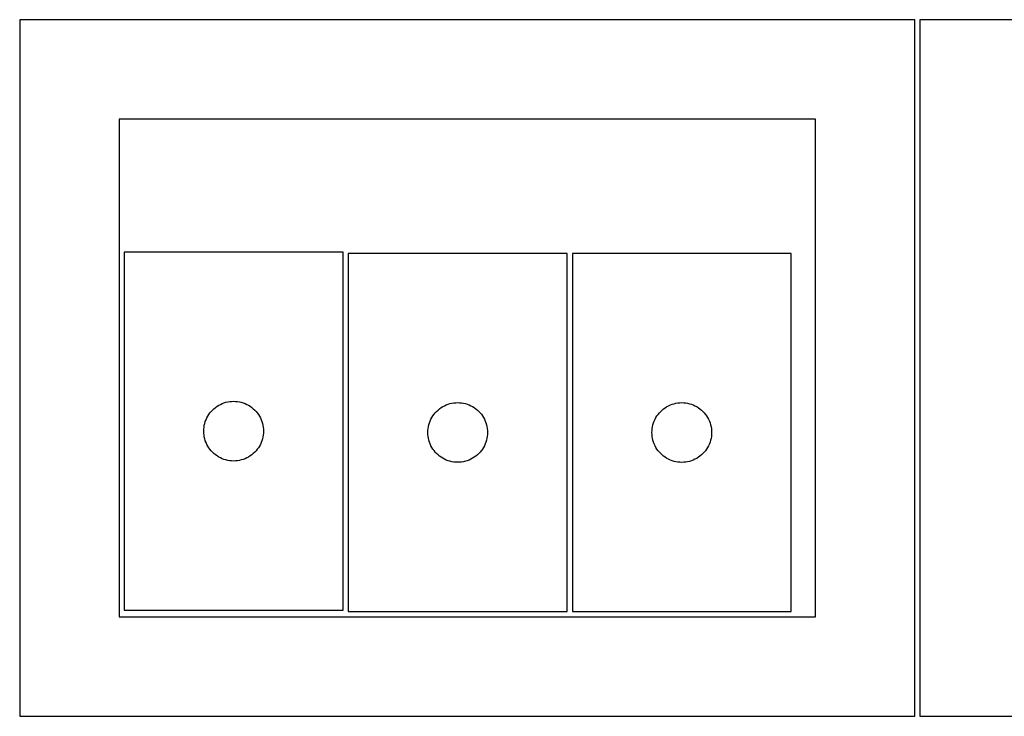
# Model space of a CAD drawing. Header units: millimetres. Extents: x 7 to 1243, y 7 to 2493.
# Tile 18 of 21: x 550 to 847, y 2122 to 2332. Entities that reach past the tile are written whole.
import ezdxf

# ---------------------------------------------------------------- set-up
doc = ezdxf.new("R2010")
doc.units = ezdxf.units.MM
doc.layers.add('CUT', color=7, linetype='CONTINUOUS', true_color=0x000000)

msp = doc.modelspace()

# ---------------------------------------------------------------- linework, layer by layer
at = {"layer": 'CUT'}
for p, q in [((819.562896, 2331.730499), (549.562896, 2331.730499)), ((549.562896, 2331.730499), (549.562896, 2121.730499)), ((819.562896, 2121.730499), (819.562896, 2331.730499)), ((1091.08374, 2331.730499), (821.08374, 2331.730499)), ((821.08374, 2331.730499), (821.08374, 2121.730499)), ((789.562896, 2301.730499), (579.562896, 2301.730499)), ((579.562896, 2301.730499), (579.562896, 2151.730499)), ((789.562896, 2151.730499), (789.562896, 2301.730499)), ((647.075708, 2261.692476), (581.075708, 2261.692476)), ((581.075708, 2261.692476), (581.075708, 2153.692476)), ((647.075708, 2153.692476), (647.075708, 2261.692476)), ((714.664126, 2261.296251), (648.664126, 2261.296251)), ((648.664126, 2261.296251), (648.664126, 2153.296251)), ((714.664126, 2153.296251), (714.664126, 2261.296251)), ((716.256072, 2261.283119), (716.256072, 2153.283119)), ((782.256072, 2261.283119), (716.256072, 2261.283119)), ((782.256072, 2153.283119), (782.256072, 2261.283119)), ((609.075576, 2215.175702), (609.575708, 2215.486704)), ((609.575708, 2215.486704), (610.09511, 2215.76433)), ((610.09511, 2215.76433), (610.631558, 2216.007392)), ((610.631558, 2216.007392), (611.182753, 2216.214847)), ((611.182753, 2216.214847), (611.746337, 2216.385808)), ((611.746337, 2216.385808), (612.319896, 2216.519543)), ((612.319896, 2216.519543), (612.900973, 2216.61548)), ((612.900973, 2216.61548), (613.48708, 2216.673206)), ((613.48708, 2216.673206), (614.075708, 2216.692476)), ((614.075708, 2216.692476), (614.664337, 2216.673206)), ((614.664337, 2216.673206), (615.250444, 2216.61548)), ((615.250444, 2216.61548), (615.831521, 2216.519543)), ((615.831521, 2216.519543), (616.40508, 2216.385808)), ((616.40508, 2216.385808), (616.968664, 2216.214847)), ((616.968664, 2216.214847), (617.519859, 2216.007392)), ((617.519859, 2216.007392), (618.056307, 2215.76433)), ((618.056307, 2215.76433), (618.575708, 2215.486704)), ((618.575708, 2215.486704), (619.075841, 2215.175702)), ((677.683527, 2215.368105), (678.219975, 2215.611167)), ((678.219975, 2215.611167), (678.77117, 2215.818622)), ((678.77117, 2215.818622), (679.334754, 2215.989583)), ((679.334754, 2215.989583), (679.908313, 2216.123318)), ((679.908313, 2216.123318), (680.48939, 2216.219255)), ((680.48939, 2216.219255), (681.075497, 2216.276981)), ((681.075497, 2216.276981), (681.664126, 2216.296251)), ((681.664126, 2216.296251), (682.252754, 2216.276981)), ((682.252754, 2216.276981), (682.838861, 2216.219255)), ((682.838861, 2216.219255), (683.419938, 2216.123318)), ((683.419938, 2216.123318), (683.993497, 2215.989583)), ((683.993497, 2215.989583), (684.557081, 2215.818622)), ((684.557081, 2215.818622), (685.108276, 2215.611167)), ((685.108276, 2215.611167), (685.644724, 2215.368105)), ((745.275474, 2215.354973), (745.811921, 2215.598035)), ((745.811921, 2215.598035), (746.363117, 2215.80549)), ((746.363117, 2215.80549), (746.926701, 2215.976451)), ((746.926701, 2215.976451), (747.500259, 2216.110186)), ((747.500259, 2216.110186), (748.081336, 2216.206123)), ((748.081336, 2216.206123), (748.667444, 2216.263849)), ((748.667444, 2216.263849), (749.256072, 2216.283119)), ((749.256072, 2216.283119), (749.8447, 2216.263849)), ((749.8447, 2216.263849), (750.430808, 2216.206123)), ((750.430808, 2216.206123), (751.011885, 2216.110186)), ((751.011885, 2216.110186), (751.585443, 2215.976451)), ((751.585443, 2215.976451), (752.149027, 2215.80549)), ((752.149027, 2215.80549), (752.700223, 2215.598035)), ((752.700223, 2215.598035), (753.23667, 2215.354973)), ((606.28148, 2212.192476), (606.592482, 2212.692608)), ((606.592482, 2212.692608), (606.935528, 2213.171329)), ((606.935528, 2213.171329), (607.30915, 2213.626588)), ((607.30915, 2213.626588), (607.711747, 2214.056437)), ((607.711747, 2214.056437), (608.141596, 2214.459034)), ((608.141596, 2214.459034), (608.596856, 2214.832656)), ((608.596856, 2214.832656), (609.075576, 2215.175702)), ((619.075841, 2215.175702), (619.554561, 2214.832656)), ((619.554561, 2214.832656), (620.009821, 2214.459034)), ((620.009821, 2214.459034), (620.43967, 2214.056437)), ((620.43967, 2214.056437), (620.842267, 2213.626588)), ((620.842267, 2213.626588), (621.215889, 2213.171329)), ((621.215889, 2213.171329), (621.558935, 2212.692608)), ((621.558935, 2212.692608), (621.869937, 2212.192476)), ((674.180899, 2212.296383), (674.523945, 2212.775104)), ((674.523945, 2212.775104), (674.897567, 2213.230363)), ((674.897567, 2213.230363), (675.300165, 2213.660212)), ((675.300165, 2213.660212), (675.730013, 2214.062809)), ((675.730013, 2214.062809), (676.185273, 2214.436431)), ((676.185273, 2214.436431), (676.663993, 2214.779477)), ((676.663993, 2214.779477), (677.164126, 2215.090479)), ((677.164126, 2215.090479), (677.683527, 2215.368105)), ((685.644724, 2215.368105), (686.164126, 2215.090479)), ((686.164126, 2215.090479), (686.664258, 2214.779477)), ((686.664258, 2214.779477), (687.142978, 2214.436431)), ((687.142978, 2214.436431), (687.598238, 2214.062809)), ((687.598238, 2214.062809), (688.028087, 2213.660212)), ((688.028087, 2213.660212), (688.430684, 2213.230363)), ((688.430684, 2213.230363), (688.804306, 2212.775104)), ((688.804306, 2212.775104), (689.147352, 2212.296383)), ((741.772845, 2212.283251), (742.115892, 2212.761972)), ((742.115892, 2212.761972), (742.489514, 2213.217231)), ((742.489514, 2213.217231), (742.892111, 2213.64708)), ((742.892111, 2213.64708), (743.32196, 2214.049677)), ((743.32196, 2214.049677), (743.777219, 2214.423299)), ((743.777219, 2214.423299), (744.25594, 2214.766345)), ((744.25594, 2214.766345), (744.756072, 2215.077347)), ((744.756072, 2215.077347), (745.275474, 2215.354973)), ((753.23667, 2215.354973), (753.756072, 2215.077347)), ((753.756072, 2215.077347), (754.256204, 2214.766345)), ((754.256204, 2214.766345), (754.734925, 2214.423299)), ((754.734925, 2214.423299), (755.190184, 2214.049677)), ((755.190184, 2214.049677), (755.620033, 2213.64708)), ((755.620033, 2213.64708), (756.02263, 2213.217231)), ((756.02263, 2213.217231), (756.396252, 2212.761972)), ((756.396252, 2212.761972), (756.739299, 2212.283251)), ((605.248641, 2209.448289), (605.382376, 2210.021847)), ((605.382376, 2210.021847), (605.553337, 2210.585431)), ((605.553337, 2210.585431), (605.760793, 2211.136627)), ((605.760793, 2211.136627), (606.003854, 2211.673074)), ((606.003854, 2211.673074), (606.28148, 2212.192476)), ((621.869937, 2212.192476), (622.147563, 2211.673074)), ((622.147563, 2211.673074), (622.390624, 2211.136627)), ((622.390624, 2211.136627), (622.59808, 2210.585431)), ((622.59808, 2210.585431), (622.769041, 2210.021847)), ((622.769041, 2210.021847), (622.902776, 2209.448289)), ((672.837058, 2209.052064), (672.970793, 2209.625622)), ((672.970793, 2209.625622), (673.141754, 2210.189206)), ((673.141754, 2210.189206), (673.34921, 2210.740402)), ((673.34921, 2210.740402), (673.592271, 2211.276849)), ((673.592271, 2211.276849), (673.869897, 2211.796251)), ((673.869897, 2211.796251), (674.180899, 2212.296383)), ((689.147352, 2212.296383), (689.458354, 2211.796251)), ((689.458354, 2211.796251), (689.73598, 2211.276849)), ((689.73598, 2211.276849), (689.979041, 2210.740402)), ((689.979041, 2210.740402), (690.186497, 2210.189206)), ((690.186497, 2210.189206), (690.357458, 2209.625622)), ((690.357458, 2209.625622), (690.491193, 2209.052064)), ((740.429004, 2209.038932), (740.56274, 2209.61249)), ((740.56274, 2209.61249), (740.733701, 2210.176074)), ((740.733701, 2210.176074), (740.941156, 2210.72727)), ((740.941156, 2210.72727), (741.184217, 2211.263717)), ((741.184217, 2211.263717), (741.461843, 2211.783119)), ((741.461843, 2211.783119), (741.772845, 2212.283251)), ((756.739299, 2212.283251), (757.050301, 2211.783119)), ((757.050301, 2211.783119), (757.327927, 2211.263717)), ((757.327927, 2211.263717), (757.570988, 2210.72727)), ((757.570988, 2210.72727), (757.778443, 2210.176074)), ((757.778443, 2210.176074), (757.949404, 2209.61249)), ((757.949404, 2209.61249), (758.08314, 2209.038932)), ((605.075708, 2207.692476), (605.094978, 2208.281104)), ((605.094978, 2207.103848), (605.075708, 2207.692476)), ((605.094978, 2208.281104), (605.152705, 2208.867212)), ((605.152705, 2206.51774), (605.094978, 2207.103848)), ((605.152705, 2208.867212), (605.248641, 2209.448289)), ((605.248641, 2205.936663), (605.152705, 2206.51774)), ((622.902776, 2209.448289), (622.998712, 2208.867212)), ((622.998712, 2206.51774), (622.902776, 2205.936663)), ((622.998712, 2208.867212), (623.056439, 2208.281104)), ((623.056439, 2207.103848), (622.998712, 2206.51774)), ((623.056439, 2208.281104), (623.075708, 2207.692476)), ((623.075708, 2207.692476), (623.056439, 2207.103848)), ((672.664126, 2207.296251), (672.683395, 2207.884879)), ((672.683395, 2206.707623), (672.664126, 2207.296251)), ((672.683395, 2207.884879), (672.741122, 2208.470987)), ((672.741122, 2206.121515), (672.683395, 2206.707623)), ((672.741122, 2208.470987), (672.837058, 2209.052064)), ((690.491193, 2209.052064), (690.587129, 2208.470987)), ((690.587129, 2208.470987), (690.644856, 2207.884879)), ((690.644856, 2206.707623), (690.587129, 2206.121515)), ((690.644856, 2207.884879), (690.664126, 2207.296251)), ((690.664126, 2207.296251), (690.644856, 2206.707623)), ((740.256072, 2207.283119), (740.275342, 2207.871747)), ((740.275342, 2206.694491), (740.256072, 2207.283119)), ((740.275342, 2207.871747), (740.333068, 2208.457855)), ((740.333068, 2206.108383), (740.275342, 2206.694491)), ((740.333068, 2208.457855), (740.429004, 2209.038932)), ((758.08314, 2209.038932), (758.179076, 2208.457855)), ((758.179076, 2208.457855), (758.236802, 2207.871747)), ((758.236802, 2206.694491), (758.179076, 2206.108383)), ((758.236802, 2207.871747), (758.256072, 2207.283119)), ((758.256072, 2207.283119), (758.236802, 2206.694491)), ((605.382376, 2205.363104), (605.248641, 2205.936663)), ((605.553337, 2204.799521), (605.382376, 2205.363104)), ((605.760793, 2204.248325), (605.553337, 2204.799521)), ((606.003854, 2203.711878), (605.760793, 2204.248325)), ((606.28148, 2203.192476), (606.003854, 2203.711878)), ((622.147563, 2203.711878), (621.869937, 2203.192476)), ((622.390624, 2204.248325), (622.147563, 2203.711878)), ((622.59808, 2204.799521), (622.390624, 2204.248325)), ((622.769041, 2205.363104), (622.59808, 2204.799521)), ((622.902776, 2205.936663), (622.769041, 2205.363104)), ((672.837058, 2205.540438), (672.741122, 2206.121515)), ((672.970793, 2204.966879), (672.837058, 2205.540438)), ((673.141754, 2204.403296), (672.970793, 2204.966879)), ((673.34921, 2203.8521), (673.141754, 2204.403296)), ((673.592271, 2203.315653), (673.34921, 2203.8521)), ((689.979041, 2203.8521), (689.73598, 2203.315653)), ((690.186497, 2204.403296), (689.979041, 2203.8521)), ((690.357458, 2204.966879), (690.186497, 2204.403296)), ((690.491193, 2205.540438), (690.357458, 2204.966879)), ((690.587129, 2206.121515), (690.491193, 2205.540438)), ((740.429004, 2205.527306), (740.333068, 2206.108383)), ((740.56274, 2204.953747), (740.429004, 2205.527306)), ((740.733701, 2204.390164), (740.56274, 2204.953747)), ((740.941156, 2203.838968), (740.733701, 2204.390164)), ((741.184217, 2203.302521), (740.941156, 2203.838968)), ((757.570988, 2203.838968), (757.327927, 2203.302521)), ((757.778443, 2204.390164), (757.570988, 2203.838968)), ((757.949404, 2204.953747), (757.778443, 2204.390164)), ((758.08314, 2205.527306), (757.949404, 2204.953747)), ((758.179076, 2206.108383), (758.08314, 2205.527306)), ((606.592482, 2202.692344), (606.28148, 2203.192476)), ((606.935528, 2202.213623), (606.592482, 2202.692344)), ((607.30915, 2201.758363), (606.935528, 2202.213623)), ((607.711747, 2201.328515), (607.30915, 2201.758363)), ((608.141596, 2200.925918), (607.711747, 2201.328515)), ((608.596856, 2200.552296), (608.141596, 2200.925918)), ((609.075576, 2200.209249), (608.596856, 2200.552296)), ((619.554561, 2200.552296), (619.075841, 2200.209249)), ((620.009821, 2200.925918), (619.554561, 2200.552296)), ((620.43967, 2201.328515), (620.009821, 2200.925918)), ((620.842267, 2201.758363), (620.43967, 2201.328515)), ((621.215889, 2202.213623), (620.842267, 2201.758363)), ((621.558935, 2202.692344), (621.215889, 2202.213623)), ((621.869937, 2203.192476), (621.558935, 2202.692344)), ((673.869897, 2202.796251), (673.592271, 2203.315653)), ((674.180899, 2202.296119), (673.869897, 2202.796251)), ((674.523945, 2201.817398), (674.180899, 2202.296119)), ((674.897567, 2201.362138), (674.523945, 2201.817398)), ((675.300165, 2200.93229), (674.897567, 2201.362138)), ((675.730013, 2200.529693), (675.300165, 2200.93229)), ((688.028087, 2200.93229), (687.598238, 2200.529693)), ((688.430684, 2201.362138), (688.028087, 2200.93229)), ((688.804306, 2201.817398), (688.430684, 2201.362138)), ((689.147352, 2202.296119), (688.804306, 2201.817398)), ((689.458354, 2202.796251), (689.147352, 2202.296119)), ((689.73598, 2203.315653), (689.458354, 2202.796251)), ((741.461843, 2202.783119), (741.184217, 2203.302521)), ((741.772845, 2202.282987), (741.461843, 2202.783119)), ((742.115892, 2201.804266), (741.772845, 2202.282987)), ((742.489514, 2201.349006), (742.115892, 2201.804266)), ((742.892111, 2200.919158), (742.489514, 2201.349006)), ((743.32196, 2200.516561), (742.892111, 2200.919158)), ((755.620033, 2200.919158), (755.190184, 2200.516561)), ((756.02263, 2201.349006), (755.620033, 2200.919158)), ((756.396252, 2201.804266), (756.02263, 2201.349006)), ((756.739299, 2202.282987), (756.396252, 2201.804266)), ((757.050301, 2202.783119), (756.739299, 2202.282987)), ((757.327927, 2203.302521), (757.050301, 2202.783119)), ((609.575708, 2199.898247), (609.075576, 2200.209249)), ((610.09511, 2199.620621), (609.575708, 2199.898247)), ((610.631558, 2199.37756), (610.09511, 2199.620621)), ((611.182753, 2199.170105), (610.631558, 2199.37756)), ((611.746337, 2198.999143), (611.182753, 2199.170105)), ((612.319896, 2198.865408), (611.746337, 2198.999143)), ((612.900973, 2198.769472), (612.319896, 2198.865408)), ((613.48708, 2198.711745), (612.900973, 2198.769472)), ((614.075708, 2198.692476), (613.48708, 2198.711745)), ((614.664337, 2198.711745), (614.075708, 2198.692476)), ((615.250444, 2198.769472), (614.664337, 2198.711745)), ((615.831521, 2198.865408), (615.250444, 2198.769472)), ((616.40508, 2198.999143), (615.831521, 2198.865408)), ((616.968664, 2199.170105), (616.40508, 2198.999143)), ((617.519859, 2199.37756), (616.968664, 2199.170105)), ((618.056307, 2199.620621), (617.519859, 2199.37756)), ((618.575708, 2199.898247), (618.056307, 2199.620621)), ((619.075841, 2200.209249), (618.575708, 2199.898247)), ((676.185273, 2200.156071), (675.730013, 2200.529693)), ((676.663993, 2199.813024), (676.185273, 2200.156071)), ((677.164126, 2199.502022), (676.663993, 2199.813024)), ((677.683527, 2199.224396), (677.164126, 2199.502022)), ((678.219975, 2198.981335), (677.683527, 2199.224396)), ((678.77117, 2198.77388), (678.219975, 2198.981335)), ((679.334754, 2198.602918), (678.77117, 2198.77388)), ((679.908313, 2198.469183), (679.334754, 2198.602918)), ((680.48939, 2198.373247), (679.908313, 2198.469183)), ((681.075497, 2198.315521), (680.48939, 2198.373247)), ((681.664126, 2198.296251), (681.075497, 2198.315521)), ((682.252754, 2198.315521), (681.664126, 2198.296251)), ((682.838861, 2198.373247), (682.252754, 2198.315521)), ((683.419938, 2198.469183), (682.838861, 2198.373247)), ((683.993497, 2198.602918), (683.419938, 2198.469183)), ((684.557081, 2198.77388), (683.993497, 2198.602918)), ((685.108276, 2198.981335), (684.557081, 2198.77388)), ((685.644724, 2199.224396), (685.108276, 2198.981335)), ((686.164126, 2199.502022), (685.644724, 2199.224396)), ((686.664258, 2199.813024), (686.164126, 2199.502022)), ((687.142978, 2200.156071), (686.664258, 2199.813024)), ((687.598238, 2200.529693), (687.142978, 2200.156071)), ((743.777219, 2200.142939), (743.32196, 2200.516561)), ((744.25594, 2199.799892), (743.777219, 2200.142939)), ((744.756072, 2199.48889), (744.25594, 2199.799892)), ((745.275474, 2199.211264), (744.756072, 2199.48889)), ((745.811921, 2198.968203), (745.275474, 2199.211264)), ((746.363117, 2198.760748), (745.811921, 2198.968203)), ((746.926701, 2198.589786), (746.363117, 2198.760748)), ((747.500259, 2198.456051), (746.926701, 2198.589786)), ((748.081336, 2198.360115), (747.500259, 2198.456051)), ((748.667444, 2198.302388), (748.081336, 2198.360115)), ((749.256072, 2198.283119), (748.667444, 2198.302388)), ((749.8447, 2198.302388), (749.256072, 2198.283119)), ((750.430808, 2198.360115), (749.8447, 2198.302388)), ((751.011885, 2198.456051), (750.430808, 2198.360115)), ((751.585443, 2198.589786), (751.011885, 2198.456051)), ((752.149027, 2198.760748), (751.585443, 2198.589786)), ((752.700223, 2198.968203), (752.149027, 2198.760748)), ((753.23667, 2199.211264), (752.700223, 2198.968203)), ((753.756072, 2199.48889), (753.23667, 2199.211264)), ((754.256204, 2199.799892), (753.756072, 2199.48889)), ((754.734925, 2200.142939), (754.256204, 2199.799892)), ((755.190184, 2200.516561), (754.734925, 2200.142939)), ((581.075708, 2153.692476), (647.075708, 2153.692476)), ((648.664126, 2153.296251), (714.664126, 2153.296251)), ((716.256072, 2153.283119), (782.256072, 2153.283119)), ((579.562896, 2151.730499), (789.562896, 2151.730499)), ((549.562896, 2121.730499), (819.562896, 2121.730499)), ((821.08374, 2121.730499), (1091.08374, 2121.730499))]:
    msp.add_line(p, q, dxfattribs=at)

doc.saveas('drawing.dxf')
